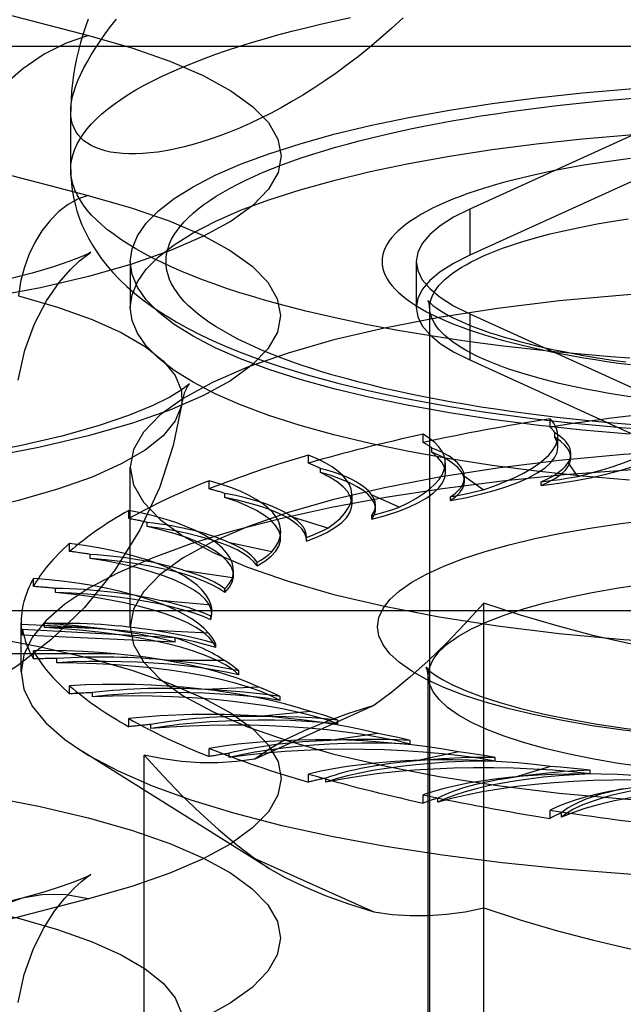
# Model space of a CAD drawing. Header units: inches. Extents: x 0 to 212, y 0 to 138.
# Tile 153 of 256: x 44.306 to 44.686, y 99.492 to 100.111. Entities that reach past the tile are written whole.
import ezdxf

# ---------------------------------------------------------------- set-up
doc = ezdxf.new("R2010")
doc.units = ezdxf.units.IN
doc.header["$LTSCALE"] = 11.6875
doc.header["$MEASUREMENT"] = 0
doc.linetypes.add('HIDDEN', pattern=[0.2, 0.1, -0.1])
doc.layers.get('0').update_dxf_attribs({"linetype": 'CONTINUOUS'})
doc.layers.add('DEFAULT_2', color=8, linetype='HIDDEN')

msp = doc.modelspace()

# ---------------------------------------------------------------- linework, layer by layer
at = {"color": 7, "linetype": 'Continuous'}
for p, q in [((44.3385, 100.01695), (44.3385, 100.05348)), ((44.376, 99.94141), (44.376, 99.93002))]:
    msp.add_line(p, q, dxfattribs=at)
for points in [[(44.54775, 100.11242), (44.54075, 100.10593), (44.53372, 100.09971), (44.52667, 100.09376), (44.51962, 100.08809), (44.51257, 100.08269), (44.50554, 100.07755), (44.49853, 100.07268), (44.49156, 100.06807), (44.48464, 100.06372), (44.47779, 100.05963), (44.471, 100.05581), (44.4643, 100.05223), (44.45769, 100.04891), (44.45118, 100.04583), (44.44477, 100.043), (44.43849, 100.04041), (44.43233, 100.03805), (44.4263, 100.03593), (44.42042, 100.03404), (44.41469, 100.03238), (44.40912, 100.03093), (44.40371, 100.02971), (44.39848, 100.0287), (44.39343, 100.0279), (44.38856, 100.02731), (44.38389, 100.02692), (44.37941, 100.02673), (44.37514, 100.02674), (44.37108, 100.02694), (44.36724, 100.02733), (44.36362, 100.02791), (44.36023, 100.02866), (44.35707, 100.0296), (44.35414, 100.0307), (44.35146, 100.03198), (44.34902, 100.03343), (44.34683, 100.03504), (44.34489, 100.03681), (44.3432, 100.03874), (44.34177, 100.04083), (44.34059, 100.04307), (44.33968, 100.04545), (44.33902, 100.04799), (44.33863, 100.05066), (44.3385, 100.05348)], [(44.34948, 100.11143), (44.34774, 100.10659), (44.34614, 100.10172), (44.34467, 100.09679), (44.34333, 100.09178), (44.34215, 100.08671), (44.34112, 100.0816), (44.34026, 100.07647), (44.33956, 100.07137), (44.33905, 100.06627), (44.3387, 100.0612), (44.33852, 100.05614), (44.3385, 100.05348)], [(44.3385, 100.01695), (44.33861, 100.01258), (44.33894, 100.00821), (44.33948, 100.00386), (44.34024, 99.99951), (44.34124, 99.99516), (44.34245, 99.99081), (44.3439, 99.98649), (44.34558, 99.98218), (44.3475, 99.9779), (44.34968, 99.97361), (44.35213, 99.96933), (44.35486, 99.96505), (44.35789, 99.96077), (44.36126, 99.95647), (44.365, 99.95213), (44.36917, 99.94776), (44.37381, 99.94332), (44.37896, 99.93884), (44.38467, 99.93431), (44.39091, 99.92981), (44.39766, 99.92536), (44.40485, 99.92103), (44.41235, 99.91688), (44.42013, 99.91291), (44.42811, 99.90915), (44.43627, 99.90558), (44.44457, 99.90219), (44.45301, 99.89897), (44.4616, 99.8959), (44.47033, 99.89297), (44.4792, 99.89018), (44.48821, 99.8875), (44.49737, 99.88494), (44.50668, 99.88249), (44.51613, 99.88013), (44.52573, 99.87788), (44.53547, 99.87572), (44.54535, 99.87365), (44.55538, 99.87168), (44.56554, 99.86979), (44.57583, 99.86799), (44.58625, 99.86627), (44.5968, 99.86464), (44.60746, 99.86309), (44.61824, 99.86163), (44.62913, 99.86025), (44.64013, 99.85896), (44.65123, 99.85775), (44.66242, 99.85662), (44.6737, 99.85557), (44.68506, 99.85461)], [(44.69056, 99.8982), (44.67859, 99.89907), (44.66672, 99.90003), (44.65494, 99.90106), (44.64328, 99.90218), (44.63173, 99.90337), (44.6203, 99.90464), (44.60901, 99.90599), (44.59785, 99.90741), (44.58685, 99.90891), (44.576, 99.91048), (44.56531, 99.91213), (44.5548, 99.91385), (44.54446, 99.91563), (44.5343, 99.91749), (44.52434, 99.91942), (44.51457, 99.92141), (44.50501, 99.92347), (44.49566, 99.92559), (44.48653, 99.92777), (44.47762, 99.93002), (44.46895, 99.93232), (44.46051, 99.93469), (44.45231, 99.93711), (44.44436, 99.93958), (44.43666, 99.94211), (44.42922, 99.94469), (44.42204, 99.94732), (44.41513, 99.94999), (44.4085, 99.95272), (44.40214, 99.95548), (44.39606, 99.95829), (44.39027, 99.96114), (44.38477, 99.96402), (44.37957, 99.96695), (44.37466, 99.9699), (44.37005, 99.97289), (44.36575, 99.97591), (44.36175, 99.97896), (44.35806, 99.98203), (44.35469, 99.98513), (44.35162, 99.98825), (44.34888, 99.99139), (44.34645, 99.99455), (44.34435, 99.99772), (44.34256, 100.0009), (44.3411, 100.0041), (44.33996, 100.0073), (44.33915, 100.01052), (44.33866, 100.01373), (44.3385, 100.01695)], [(44.69024, 99.82137), (44.66061, 99.82392), (44.63176, 99.82702), (44.60383, 99.83064), (44.57697, 99.83476), (44.55132, 99.83937), (44.527, 99.84444), (44.50414, 99.84995), (44.48286, 99.85587), (44.46327, 99.86216), (44.44545, 99.8688), (44.42952, 99.87575), (44.41554, 99.88298), (44.40359, 99.89045), (44.39372, 99.89812), (44.386, 99.90595), (44.38045, 99.9139), (44.37712, 99.92194), (44.376, 99.93002)], [(44.69024, 99.85035), (44.66061, 99.8529), (44.63176, 99.85599), (44.60383, 99.85961), (44.57697, 99.86374), (44.55132, 99.86835), (44.527, 99.87342), (44.50414, 99.87893), (44.48286, 99.88484), (44.46327, 99.89114), (44.44545, 99.89778), (44.42952, 99.90473), (44.41554, 99.91196), (44.40359, 99.91942), (44.39372, 99.92709), (44.3913, 99.92955)], [(44.68506, 99.85461), (44.69649, 99.85373), (44.708, 99.85294)]]:
    msp.add_lwpolyline(points, dxfattribs=at)
at = {"layer": 'DEFAULT_2', "color": 8, "linetype": 'HIDDEN'}
for p, q in [((44.11676, 100.16146), (44.34971, 100.10117)), ((47.376, 100.09427), (43.1975, 100.09427)), ((44.11645, 100.06093), (44.34941, 100.00064)), ((44.70487, 100.04436), (44.58968, 99.99195)), ((44.70487, 100.01538), (44.58968, 99.96297)), ((44.58968, 99.99195), (44.58968, 99.96297)), ((44.376, 99.95899), (44.376, 99.94141)), ((44.556, 99.95899), (44.556, 99.93002)), ((44.5645, 98.80954), (44.5645, 99.93002)), ((44.58968, 99.92604), (44.58968, 99.89707)), ((44.58968, 99.92604), (44.70487, 99.87363)), ((44.58968, 99.89707), (44.70487, 99.84465)), ((44.68279, 99.87516), (44.67632, 99.87623)), ((44.64037, 99.8548), (44.64037, 99.85995)), ((44.5604, 99.84515), (44.5604, 99.85029)), ((44.64333, 99.84851), (44.64333, 99.85108)), ((44.64524, 99.84216), (44.64524, 99.84932)), ((44.48812, 99.83205), (44.48812, 99.8372)), ((44.56583, 99.83905), (44.56583, 99.84162)), ((44.65335, 99.83549), (44.65335, 99.83812)), ((44.57438, 99.82577), (44.57438, 99.83225)), ((44.65776, 99.82375), (44.65176, 99.83255)), ((44.376, 99.7291), (44.376, 99.82956)), ((44.49585, 99.82625), (44.49585, 99.82882)), ((44.42573, 99.81591), (44.42573, 99.82105)), ((44.58643, 99.82311), (44.58641, 99.82375)), ((44.59822, 99.81535), (44.58641, 99.82375)), ((44.58643, 99.82078), (44.58643, 99.82311)), ((44.63457, 99.81797), (44.63457, 99.82031)), ((44.43553, 99.8105), (44.43553, 99.81307)), ((44.51559, 99.80643), (44.51559, 99.812)), ((44.54522, 99.8044), (44.52795, 99.81214)), ((44.5304, 99.80328), (44.5304, 99.80561)), ((44.57769, 99.80858), (44.57769, 99.81092)), ((44.37511, 99.7972), (44.37511, 99.80234)), ((44.52797, 99.79678), (44.52797, 99.79911)), ((44.38669, 99.79228), (44.38669, 99.79485)), ((44.50037, 99.79124), (44.47818, 99.79808)), ((44.47067, 99.78475), (44.47067, 99.78917)), ((44.33782, 99.7765), (44.33782, 99.78164)), ((44.46503, 99.77625), (44.43859, 99.782)), ((44.48694, 99.78526), (44.48695, 99.78587)), ((44.48694, 99.78292), (44.48696, 99.78586)), ((44.48694, 99.78292), (44.48695, 99.78353)), ((44.35081, 99.77213), (44.35081, 99.7747)), ((44.45582, 99.76742), (44.45582, 99.76976)), ((44.44029, 99.75991), (44.41039, 99.76438)), ((44.44097, 99.76138), (44.44097, 99.76447)), ((44.31499, 99.75444), (44.31499, 99.75958)), ((44.329, 99.75069), (44.329, 99.75326)), ((44.43557, 99.75077), (44.43557, 99.7531)), ((44.42688, 99.74271), (44.39444, 99.74576)), ((44.59861, 99.23848), (44.59861, 99.74396)), ((47.251, 99.73916), (43.1975, 99.73916)), ((44.42681, 99.73345), (44.42741, 99.73704)), ((44.42741, 99.73703), (44.42741, 99.73937)), ((44.3073, 99.70075), (44.3073, 99.73169)), ((44.32191, 99.72858), (44.32191, 99.73115)), ((44.42681, 99.73345), (44.42681, 99.73579)), ((44.3531, 99.72845), (44.30731, 99.73054)), ((44.30816, 99.72384), (44.30816, 99.72746)), ((44.40431, 99.72208), (44.30816, 99.72746)), ((44.42522, 99.72516), (44.39123, 99.72671)), ((44.40431, 99.71945), (44.30816, 99.72384)), ((44.40431, 99.71945), (44.40431, 99.72208)), ((43.1975, 99.71224), (47.251, 99.71224)), ((44.31499, 99.70894), (44.31499, 99.71408)), ((44.42979, 99.71601), (44.42979, 99.71835)), ((44.32975, 99.7065), (44.32975, 99.70907)), ((44.43536, 99.70781), (44.40084, 99.70781)), ((44.44443, 99.69896), (44.44443, 99.7013)), ((44.5635, 99.33649), (44.5635, 99.69839)), ((44.33782, 99.68688), (44.33782, 99.69202)), ((44.35229, 99.6851), (44.35229, 99.68767)), ((44.45699, 99.69117), (44.42299, 99.68962)), ((44.47029, 99.68283), (44.47029, 99.68517)), ((44.52942, 99.6795), (44.45438, 99.64586)), ((44.48945, 99.67576), (44.45701, 99.67271)), ((44.37511, 99.66618), (44.37511, 99.67132)), ((44.50658, 99.66811), (44.50658, 99.67045)), ((44.38885, 99.66504), (44.38885, 99.66761)), ((44.53176, 99.66204), (44.50186, 99.65758)), ((44.55219, 99.65524), (44.55219, 99.65758)), ((44.46348, 99.5771), (44.34583, 99.65062)), ((44.42573, 99.64748), (44.42573, 99.65262)), ((44.58263, 99.65044), (44.55618, 99.64469)), ((44.3847, 99.33437), (44.3847, 99.6484)), ((44.43831, 99.64693), (44.43831, 99.6495)), ((44.60574, 99.64462), (44.60574, 99.64696)), ((44.64051, 99.64129), (44.61832, 99.63445)), ((44.6656, 99.63657), (44.6656, 99.63891)), ((44.48812, 99.63133), (44.48812, 99.63647)), ((44.49917, 99.63132), (44.49917, 99.63389)), ((44.5604, 99.61823), (44.5604, 99.62337)), ((44.56958, 99.61868), (44.56958, 99.62125)), ((44.64037, 99.60858), (44.64037, 99.61372)), ((44.6474, 99.60939), (44.6474, 99.61196)), ((44.45438, 99.58339), (44.46351, 99.57709)), ((44.45438, 99.58339), (44.52942, 99.54975)), ((44.30787, 99.55831), (44.07492, 99.49802)), ((44.34971, 99.55795), (44.11676, 99.49766))]:
    msp.add_line(p, q, dxfattribs=at)
for points in [[(44.3385, 100.01695), (44.33866, 100.02017), (44.33915, 100.02338), (44.33996, 100.0266), (44.3411, 100.0298), (44.34256, 100.033), (44.34435, 100.03618), (44.34645, 100.03935), (44.34888, 100.04251), (44.35162, 100.04565), (44.35469, 100.04877), (44.35806, 100.05187), (44.36175, 100.05494), (44.36575, 100.05799), (44.37005, 100.06101), (44.37466, 100.064), (44.37957, 100.06695), (44.38477, 100.06988), (44.39027, 100.07276), (44.39606, 100.07561), (44.40214, 100.07842), (44.4085, 100.08119), (44.41513, 100.08391), (44.42204, 100.08658), (44.42922, 100.08921), (44.43666, 100.09179), (44.44436, 100.09432), (44.45231, 100.09679), (44.46051, 100.09921), (44.46895, 100.10158), (44.47762, 100.10388), (44.48653, 100.10613), (44.49566, 100.10831), (44.50501, 100.11043), (44.51457, 100.11249)], [(44.3385, 100.05348), (44.33863, 100.05644), (44.33902, 100.05953), (44.33968, 100.06276), (44.34059, 100.06613), (44.34177, 100.06962), (44.3432, 100.07325), (44.34489, 100.077), (44.34683, 100.08089), (44.34902, 100.0849), (44.35146, 100.08903), (44.35414, 100.09329), (44.35707, 100.09767), (44.36023, 100.10218), (44.36362, 100.10681), (44.36724, 100.11156)], [(44.34971, 100.10117), (44.33568, 100.09639), (44.32184, 100.0894), (44.30839, 100.08028), (44.29554, 100.06917), (44.28345, 100.05623), (44.2723, 100.04163), (44.26225, 100.0256), (44.25344, 100.00834), (44.24599, 99.99012), (44.24002, 99.97118), (44.2356, 99.9518)], [(44.34971, 100.10117), (44.37691, 100.09341), (44.40091, 100.08505), (44.42184, 100.07602), (44.43932, 100.0665), (44.45304, 100.0566), (44.46297, 100.04639), (44.46896, 100.03598), (44.471, 100.02546), (44.46902, 100.01495), (44.46309, 100.00453), (44.45321, 99.99432), (44.43954, 99.9844), (44.42215, 99.97489), (44.40126, 99.96586), (44.37702, 99.9574), (44.34971, 99.9496), (44.31956, 99.94253), (44.2869, 99.93626)], [(44.376, 99.95899), (44.37712, 99.96707), (44.38045, 99.97511), (44.386, 99.98306), (44.39372, 99.9909), (44.40359, 99.99857), (44.41554, 100.00603), (44.42952, 100.01326), (44.44545, 100.02021), (44.46327, 100.02685), (44.48286, 100.03315), (44.50414, 100.03906), (44.527, 100.04457), (44.55132, 100.04964), (44.57697, 100.05425), (44.60383, 100.05838), (44.63176, 100.062), (44.66061, 100.06509), (44.69024, 100.06764), (44.7205, 100.06964), (44.75124, 100.07108), (44.78221, 100.07194), (44.8135, 100.07223)], [(44.69563, 99.85601), (44.68526, 99.85684), (44.67497, 99.85775), (44.66478, 99.85872), (44.65469, 99.85976), (44.6447, 99.86087), (44.63484, 99.86205), (44.62509, 99.86329), (44.61548, 99.8646), (44.606, 99.86598), (44.59666, 99.86741), (44.58748, 99.86891), (44.57844, 99.87048), (44.56957, 99.8721), (44.56086, 99.87378), (44.55233, 99.87552), (44.54398, 99.87732), (44.53581, 99.87917), (44.52783, 99.88108), (44.52005, 99.88304), (44.51247, 99.88506), (44.5051, 99.88712), (44.49793, 99.88924), (44.49098, 99.8914), (44.48426, 99.89361), (44.47776, 99.89586), (44.47149, 99.89816), (44.46545, 99.9005), (44.45965, 99.90287), (44.4541, 99.90529), (44.44879, 99.90774), (44.44373, 99.91023), (44.43893, 99.91275), (44.43438, 99.91531), (44.43009, 99.91789), (44.42606, 99.9205), (44.4223, 99.92314), (44.41881, 99.9258), (44.41559, 99.92849), (44.41264, 99.9312), (44.40997, 99.93392), (44.40757, 99.93666), (44.40545, 99.93942), (44.40361, 99.94219), (44.40205, 99.94498), (44.40077, 99.94777), (44.39978, 99.95057), (44.39907, 99.95337), (44.39864, 99.95618), (44.3985, 99.95899), (44.39864, 99.96181), (44.39907, 99.96462), (44.39978, 99.96742), (44.40077, 99.97022), (44.40205, 99.97301), (44.40361, 99.9758), (44.40545, 99.97857), (44.40757, 99.98133), (44.40997, 99.98407), (44.41264, 99.98679), (44.41559, 99.9895), (44.41881, 99.99219), (44.4223, 99.99485), (44.42606, 99.99749), (44.43009, 100.0001), (44.43438, 100.00268), (44.43893, 100.00524), (44.44373, 100.00776), (44.44879, 100.01025), (44.4541, 100.0127), (44.45965, 100.01512), (44.46545, 100.01749), (44.47149, 100.01983), (44.47776, 100.02213), (44.48426, 100.02438), (44.49098, 100.02659), (44.49793, 100.02875), (44.5051, 100.03087), (44.51247, 100.03293), (44.52005, 100.03495), (44.52783, 100.03691), (44.53581, 100.03882), (44.54398, 100.04067), (44.55233, 100.04247), (44.56086, 100.04421), (44.56957, 100.04589), (44.57844, 100.04751), (44.58748, 100.04908), (44.59666, 100.05058), (44.606, 100.05201), (44.61548, 100.05339), (44.62509, 100.0547), (44.63484, 100.05594), (44.6447, 100.05712), (44.65469, 100.05823), (44.66478, 100.05927), (44.67497, 100.06024), (44.68526, 100.06115), (44.69563, 100.06198)], [(44.376, 99.93002), (44.37712, 99.9381), (44.38045, 99.94613), (44.386, 99.95409), (44.39372, 99.96192), (44.40359, 99.96959), (44.41554, 99.97706), (44.42952, 99.98428), (44.44545, 99.99124), (44.46327, 99.99787), (44.48286, 100.00417), (44.50414, 100.01008), (44.527, 100.01559), (44.55132, 100.02066), (44.57697, 100.02528), (44.60383, 100.0294), (44.63176, 100.03302), (44.66061, 100.03611), (44.69024, 100.03866), (44.7205, 100.04066), (44.75124, 100.0421), (44.78221, 100.04296), (44.8135, 100.04325)], [(44.69089, 100.02386), (44.6834, 100.02287), (44.67601, 100.02183), (44.66875, 100.02073), (44.66163, 100.01957), (44.65464, 100.01836), (44.6478, 100.01709), (44.6411, 100.01577), (44.63457, 100.0144), (44.62819, 100.01298), (44.62199, 100.01151), (44.61596, 100.00999), (44.61011, 100.00842), (44.60444, 100.00681), (44.59897, 100.00516), (44.59368, 100.00347), (44.5886, 100.00173), (44.58373, 99.99995), (44.57906, 99.99814), (44.57461, 99.9963), (44.57037, 99.99441), (44.56635, 99.9925), (44.56256, 99.99056), (44.559, 99.98858), (44.55567, 99.98658), (44.55257, 99.98456), (44.54971, 99.98251), (44.54709, 99.98044), (44.54471, 99.97835), (44.54258, 99.97625), (44.54069, 99.97412), (44.53905, 99.97199), (44.53767, 99.96984), (44.53653, 99.96768), (44.53564, 99.96552), (44.53501, 99.96335), (44.53463, 99.96117), (44.5345, 99.95899), (44.53463, 99.95682), (44.53501, 99.95464), (44.53564, 99.95247), (44.53653, 99.9503), (44.53767, 99.94815), (44.53906, 99.946), (44.54069, 99.94386), (44.54258, 99.94174), (44.54471, 99.93963), (44.54709, 99.93755), (44.54971, 99.93548), (44.55257, 99.93343), (44.55567, 99.9314), (44.559, 99.9294), (44.56256, 99.92743), (44.56636, 99.92549), (44.57037, 99.92357), (44.57461, 99.92169), (44.57906, 99.91985), (44.58373, 99.91803), (44.58861, 99.91626), (44.59369, 99.91452), (44.59897, 99.91283), (44.60444, 99.91118), (44.61011, 99.90957), (44.61596, 99.908), (44.62199, 99.90648), (44.6282, 99.90501), (44.63457, 99.90359), (44.64111, 99.90222), (44.6478, 99.9009), (44.65464, 99.89963), (44.66163, 99.89842), (44.66876, 99.89726), (44.67602, 99.89616), (44.6834, 99.89512), (44.69089, 99.89413)], [(44.34941, 100.00064), (44.37657, 99.99288), (44.40055, 99.98453), (44.42145, 99.97551), (44.43892, 99.966), (44.45263, 99.95611), (44.46255, 99.94591), (44.46853, 99.93551), (44.47057, 99.92501), (44.46859, 99.9145), (44.46266, 99.9041), (44.4528, 99.8939), (44.43914, 99.88399), (44.42176, 99.87448), (44.40089, 99.86546), (44.37668, 99.85702), (44.34941, 99.84922), (44.31929, 99.84216), (44.28666, 99.83589)], [(44.34941, 100.00064), (44.3431, 99.99839), (44.33693, 99.99495), (44.33101, 99.99039), (44.32546, 99.98481), (44.32041, 99.97832), (44.31595, 99.97105), (44.31217, 99.96315), (44.30916, 99.95478), (44.30696, 99.94611), (44.30564, 99.93733)], [(44.58968, 99.99195), (44.57952, 99.98682), (44.57115, 99.98152), (44.56457, 99.97604), (44.55982, 99.97043), (44.55696, 99.96473), (44.556, 99.95899)], [(44.5645, 99.93002), (44.56462, 99.93201), (44.56497, 99.93399), (44.56557, 99.93597), (44.56639, 99.93795), (44.56746, 99.93992), (44.56875, 99.94188), (44.57028, 99.94383), (44.57205, 99.94576), (44.57404, 99.94768), (44.57626, 99.94959), (44.5787, 99.95147), (44.58137, 99.95334), (44.58426, 99.95518), (44.58737, 99.957), (44.59069, 99.95879), (44.59423, 99.96055), (44.59797, 99.96229), (44.60192, 99.964), (44.60607, 99.96567), (44.61042, 99.96731), (44.61496, 99.96891), (44.61969, 99.97048), (44.62461, 99.97201), (44.6297, 99.9735), (44.63497, 99.97494), (44.64041, 99.97635), (44.64602, 99.97771), (44.65178, 99.97902), (44.6577, 99.98029), (44.66376, 99.98151), (44.66997, 99.98268), (44.67632, 99.9838), (44.68279, 99.98487), (44.68939, 99.98589)], [(44.34982, 99.96392), (44.35073, 99.96452), (44.3512, 99.96482), (44.34941, 99.9639), (44.34507, 99.96194), (44.33791, 99.95913), (44.32768, 99.95564), (44.31418, 99.95164), (44.29711, 99.94731)], [(44.30548, 99.88428), (44.30961, 99.90312), (44.31574, 99.91977), (44.32329, 99.9342), (44.33124, 99.94571), (44.3383, 99.95387), (44.34412, 99.95944), (44.34834, 99.96285), (44.34982, 99.96392)], [(44.58968, 99.96297), (44.57952, 99.95784), (44.57115, 99.95254), (44.56457, 99.94706), (44.55982, 99.94145), (44.55696, 99.93575), (44.556, 99.93002)], [(44.3913, 99.92955), (44.386, 99.93493), (44.38045, 99.94288), (44.37712, 99.95092), (44.376, 99.95899)], [(44.556, 99.95899), (44.55696, 99.95326), (44.55982, 99.94756), (44.56457, 99.94195), (44.57115, 99.93647), (44.57952, 99.93117), (44.58968, 99.92604)], [(44.8135, 99.94279), (44.77041, 99.94224), (44.72815, 99.94062), (44.6865, 99.93791), (44.64608, 99.93417), (44.60727, 99.92942), (44.57044, 99.92371), (44.53596, 99.91709), (44.50414, 99.90963), (44.47532, 99.90139), (44.44973, 99.89247), (44.42767, 99.88294), (44.4093, 99.87289), (44.39485, 99.86243), (44.38441, 99.85165), (44.37812, 99.84066), (44.376, 99.82956)], [(44.30564, 99.93733), (44.33028, 99.93024), (44.35192, 99.92253), (44.37033, 99.91428), (44.38531, 99.90557), (44.39669, 99.89651), (44.40434, 99.88719), (44.40819, 99.87771), (44.40843, 99.86952)], [(44.556, 99.93002), (44.55696, 99.92428), (44.55982, 99.91858), (44.56457, 99.91298), (44.57115, 99.90749), (44.57952, 99.90219), (44.58968, 99.89707)], [(44.56354, 99.93435), (44.56353, 99.93438), (44.56354, 99.93436), (44.56367, 99.93418), (44.56393, 99.93387), (44.56433, 99.93342), (44.5649, 99.93286), (44.56563, 99.93219), (44.56654, 99.93141), (44.56765, 99.93054), (44.56897, 99.92959), (44.57049, 99.92856), (44.57224, 99.92745), (44.57421, 99.92629), (44.57642, 99.92507), (44.57886, 99.9238), (44.58153, 99.92249), (44.58445, 99.92115), (44.5876, 99.91979), (44.591, 99.91841), (44.59462, 99.91701), (44.59849, 99.91561), (44.60258, 99.91421), (44.60689, 99.91281), (44.61143, 99.91142), (44.61618, 99.91004), (44.62115, 99.90868), (44.62632, 99.90734), (44.63169, 99.90603), (44.63725, 99.90474), (44.643, 99.90349), (44.64893, 99.90227), (44.65503, 99.90109), (44.6613, 99.89994), (44.66772, 99.89884), (44.6743, 99.89778), (44.68102, 99.89677), (44.68789, 99.8958)], [(44.56462, 99.92803), (44.56442, 99.93132), (44.56424, 99.9324), (44.56401, 99.93325), (44.56378, 99.93386), (44.56361, 99.93422), (44.56354, 99.93435)], [(44.67632, 99.87623), (44.66997, 99.87736), (44.66376, 99.87853), (44.6577, 99.87975), (44.65178, 99.88101), (44.64602, 99.88233), (44.64041, 99.88369), (44.63497, 99.88509), (44.6297, 99.88654), (44.62461, 99.88803), (44.61969, 99.88956), (44.61496, 99.89112), (44.61042, 99.89273), (44.60607, 99.89436), (44.60192, 99.89604), (44.59797, 99.89774), (44.59423, 99.89948), (44.59069, 99.90124), (44.58737, 99.90304), (44.58426, 99.90486), (44.58137, 99.9067), (44.5787, 99.90856), (44.57626, 99.91045), (44.57404, 99.91235), (44.57205, 99.91427), (44.57028, 99.91621), (44.56875, 99.91815), (44.56746, 99.92011), (44.56639, 99.92208), (44.56557, 99.92406), (44.56497, 99.92604), (44.56462, 99.92803)], [(44.41224, 99.88055), (44.41249, 99.88095), (44.41334, 99.88209), (44.41208, 99.88093), (44.40809, 99.87797), (44.40083, 99.8736), (44.38979, 99.86815), (44.3748, 99.86204), (44.35578, 99.85559), (44.33289, 99.84914), (44.30649, 99.84296), (44.27685, 99.83726)], [(44.40843, 99.86952), (44.41037, 99.87681), (44.41224, 99.88055)], [(44.70294, 99.87227), (44.69611, 99.87318), (44.68939, 99.87415), (44.68279, 99.87516)], [(44.40843, 99.86952), (44.40819, 99.86818), (44.40434, 99.8587), (44.39669, 99.84938), (44.38531, 99.84032), (44.37033, 99.83161), (44.35192, 99.82336), (44.33028, 99.81565), (44.30564, 99.80857), (44.27828, 99.80219), (44.24849, 99.79659), (44.2166, 99.79182), (44.18296, 99.78795), (44.14794, 99.785), (44.11193, 99.78302), (44.07531, 99.78202), (44.03849, 99.78202), (44.00187, 99.78302), (43.96585, 99.785), (43.93083, 99.78795), (43.89719, 99.79182), (43.8653, 99.79659), (43.83551, 99.80219), (43.80815, 99.80857)], [(44.40843, 99.86952), (44.40306, 99.84317), (44.39437, 99.81661), (44.38204, 99.79012), (44.36625, 99.76482), (44.34711, 99.74123), (44.32603, 99.72083), (44.30509, 99.70459), (44.28427, 99.69144), (44.26404, 99.68094), (44.24358, 99.67218), (44.22181, 99.66457), (44.19843, 99.65803), (44.17222, 99.65236), (44.14398, 99.64787), (44.11403, 99.64466), (44.08344, 99.64282), (44.05423, 99.64233), (44.02505, 99.64304), (43.99449, 99.64512), (43.96469, 99.64857), (43.93718, 99.6532), (43.91113, 99.65911)], [(44.63457, 99.81797), (44.64582, 99.81948), (44.65652, 99.8212), (44.66667, 99.82313), (44.6762, 99.82528), (44.68504, 99.82761), (44.69313, 99.83012), (44.70043, 99.83278), (44.70688, 99.83559), (44.71245, 99.83852), (44.7171, 99.84155), (44.7208, 99.84468), (44.72353, 99.84787), (44.72526, 99.85108), (44.72601, 99.85435)], [(44.65335, 99.83549), (44.65291, 99.83827), (44.65168, 99.8409), (44.64966, 99.84349), (44.64688, 99.84603), (44.64333, 99.84851)], [(44.64524, 99.84216), (44.64479, 99.84527), (44.64333, 99.84851)], [(44.8135, 99.84234), (44.77041, 99.84178), (44.72815, 99.84016), (44.6865, 99.83746), (44.64608, 99.83372), (44.60727, 99.82896), (44.57044, 99.82325), (44.53596, 99.81663), (44.50414, 99.80917), (44.47532, 99.80094), (44.44973, 99.79201), (44.42767, 99.78248), (44.4093, 99.77244), (44.39485, 99.76197), (44.38441, 99.7512), (44.37812, 99.7402), (44.376, 99.7291)], [(44.57438, 99.82577), (44.57437, 99.82624), (44.57372, 99.8295), (44.57207, 99.83274), (44.56944, 99.83592), (44.56583, 99.83905)], [(44.58643, 99.82077), (44.5864, 99.82155), (44.58577, 99.82419), (44.58434, 99.82681), (44.58214, 99.82939), (44.57916, 99.83193), (44.57543, 99.83439), (44.57099, 99.83676), (44.56583, 99.83905)], [(44.57769, 99.80858), (44.58777, 99.81057), (44.59714, 99.81274), (44.60584, 99.81511), (44.61379, 99.81765), (44.62093, 99.82034), (44.62722, 99.82317), (44.63261, 99.82612), (44.63709, 99.82918), (44.6406, 99.83232), (44.64315, 99.83551), (44.64469, 99.83876), (44.64524, 99.84216)], [(44.8135, 99.83177), (44.7717, 99.83132), (44.73018, 99.82998), (44.68923, 99.82776), (44.64914, 99.82467), (44.61016, 99.82074), (44.57257, 99.81598), (44.53663, 99.81044), (44.50258, 99.80414), (44.47066, 99.79715), (44.44107, 99.78949), (44.41403, 99.78123), (44.38972, 99.77241), (44.36831, 99.76311), (44.34993, 99.75338), (44.33472, 99.7433), (44.32279, 99.73292), (44.3142, 99.72232), (44.30903, 99.71157), (44.3073, 99.70075)], [(44.63457, 99.81797), (44.63951, 99.8203), (44.64371, 99.82271), (44.64719, 99.8252), (44.6499, 99.82775), (44.65184, 99.83035), (44.65299, 99.83298), (44.65335, 99.83549)], [(44.63458, 99.82031), (44.6387, 99.82223), (44.64233, 99.8242), (44.64546, 99.82622), (44.64808, 99.82829), (44.65018, 99.8304), (44.65176, 99.83255)], [(44.376, 99.82956), (44.37812, 99.81846), (44.38441, 99.80747), (44.39485, 99.79669), (44.4093, 99.78623), (44.42767, 99.77618), (44.44973, 99.76665), (44.47532, 99.75773), (44.50414, 99.74949), (44.53596, 99.74203), (44.57044, 99.73541), (44.60727, 99.7297), (44.64608, 99.72495), (44.6865, 99.72121), (44.72815, 99.7185), (44.77041, 99.71688), (44.8135, 99.71633)], [(44.5304, 99.80327), (44.53028, 99.80468), (44.52946, 99.80732), (44.52785, 99.80994), (44.52546, 99.81251), (44.5223, 99.81503), (44.51839, 99.81747), (44.51376, 99.81983), (44.50844, 99.82209), (44.50247, 99.82423), (44.49585, 99.82625)], [(44.51559, 99.80644), (44.51553, 99.80753), (44.51469, 99.81079), (44.51286, 99.81402), (44.51002, 99.8172), (44.50623, 99.82032), (44.50151, 99.82333), (44.49585, 99.82625)], [(44.52797, 99.79678), (44.53657, 99.79919), (44.54434, 99.80175), (44.55132, 99.80447), (44.55745, 99.80733), (44.56267, 99.8103), (44.56696, 99.81337), (44.57029, 99.81652), (44.57265, 99.81973), (44.57401, 99.82298), (44.57438, 99.82577)], [(44.57769, 99.81092), (44.58047, 99.81299), (44.58272, 99.81509), (44.58445, 99.81723), (44.58564, 99.81939), (44.58629, 99.82156), (44.58643, 99.82311)], [(44.57769, 99.80858), (44.58099, 99.8111), (44.58352, 99.81366), (44.58527, 99.81627), (44.58623, 99.8189), (44.58643, 99.82077)], [(44.63458, 99.82031), (44.64059, 99.82108), (44.64646, 99.82191), (44.65218, 99.8228), (44.65776, 99.82375)], [(44.5304, 99.80561), (44.53012, 99.80781), (44.52931, 99.80998), (44.52795, 99.81214)], [(44.57769, 99.81092), (44.5831, 99.81195), (44.58833, 99.81303), (44.59337, 99.81416), (44.59822, 99.81535)], [(44.47067, 99.78475), (44.47053, 99.78647), (44.4695, 99.78972), (44.46747, 99.79295), (44.46445, 99.79612), (44.46048, 99.79922), (44.45555, 99.80223), (44.44973, 99.80512), (44.44306, 99.80788), (44.43553, 99.8105)], [(44.48695, 99.78353), (44.48672, 99.78557), (44.48571, 99.7882), (44.4839, 99.79081), (44.48133, 99.79337), (44.47798, 99.79587), (44.4739, 99.7983), (44.4691, 99.80064), (44.46361, 99.80287), (44.45747, 99.80498), (44.45071, 99.80697), (44.4434, 99.80881), (44.43553, 99.8105)], [(44.48694, 99.78292), (44.49378, 99.78568), (44.49972, 99.78855), (44.50477, 99.79154), (44.50888, 99.79463), (44.51203, 99.79779), (44.5142, 99.80101), (44.51537, 99.80426), (44.51559, 99.80644)], [(44.52798, 99.79912), (44.52932, 99.80128), (44.53013, 99.80345), (44.5304, 99.80561)], [(44.52797, 99.79678), (44.52954, 99.7994), (44.53031, 99.80204), (44.5304, 99.80327)], [(44.52798, 99.79912), (44.53262, 99.80037), (44.53704, 99.80167), (44.54124, 99.80301), (44.54522, 99.8044)], [(44.48695, 99.78587), (44.48681, 99.78745), (44.48615, 99.78962), (44.48495, 99.79178), (44.48322, 99.79392), (44.48096, 99.79601), (44.47818, 99.79808)], [(44.70647, 99.66167), (44.68619, 99.66407), (44.66671, 99.66688), (44.64817, 99.67007), (44.63073, 99.67362), (44.61445, 99.6775), (44.59942, 99.6817), (44.5857, 99.68619), (44.57337, 99.69096), (44.56251, 99.69596), (44.5532, 99.70118), (44.5455, 99.70657), (44.53948, 99.71209), (44.53514, 99.71772), (44.53254, 99.72342), (44.53166, 99.72915), (44.53254, 99.73488), (44.53515, 99.74058), (44.53949, 99.74621), (44.54552, 99.75173), (44.55322, 99.75712), (44.56253, 99.76234), (44.57339, 99.76734), (44.58573, 99.7721), (44.59945, 99.7766), (44.61449, 99.7808), (44.63077, 99.78468), (44.64822, 99.78823), (44.66676, 99.79142), (44.68624, 99.79423), (44.70652, 99.79663)], [(44.44097, 99.76138), (44.44072, 99.76372), (44.43949, 99.76697), (44.43728, 99.77018), (44.43408, 99.77334), (44.42992, 99.77643), (44.42482, 99.77941), (44.41883, 99.78229), (44.41196, 99.78503), (44.40428, 99.78762), (44.39586, 99.79003), (44.38669, 99.79228)], [(44.45582, 99.76742), (44.45382, 99.77003), (44.45106, 99.77257), (44.44754, 99.77506), (44.44328, 99.77746), (44.43831, 99.77978), (44.43266, 99.78198), (44.42637, 99.78407), (44.41947, 99.78602), (44.41199, 99.78783), (44.40401, 99.78948), (44.39558, 99.79096), (44.38669, 99.79228)], [(44.48694, 99.78526), (44.49067, 99.7867), (44.49415, 99.78818), (44.49738, 99.78969), (44.50037, 99.79124)], [(44.45582, 99.76976), (44.45422, 99.77192), (44.45211, 99.77403), (44.44948, 99.7761), (44.44635, 99.77812), (44.44272, 99.78009), (44.43859, 99.782)], [(44.45582, 99.76742), (44.46071, 99.77045), (44.46463, 99.77354), (44.46759, 99.77672), (44.46957, 99.77994), (44.47055, 99.7832), (44.47067, 99.78475)], [(44.45582, 99.76976), (44.45852, 99.77135), (44.46096, 99.77296), (44.46313, 99.7746), (44.46503, 99.77625)], [(44.42741, 99.73704), (44.427, 99.73998), (44.42559, 99.74323), (44.42318, 99.74644), (44.4198, 99.74958), (44.41546, 99.75265), (44.41019, 99.75562), (44.40403, 99.75847), (44.397, 99.76118), (44.38917, 99.76374), (44.38057, 99.76613), (44.37127, 99.76834), (44.36136, 99.77034), (44.35081, 99.77213)], [(44.43557, 99.75077), (44.43185, 99.75324), (44.42743, 99.75562), (44.4223, 99.75791), (44.41649, 99.76009), (44.41004, 99.76215), (44.403, 99.76407), (44.3954, 99.76584), (44.38729, 99.76745), (44.37872, 99.76889), (44.36974, 99.77016), (44.36045, 99.77124), (44.35081, 99.77213)], [(44.43556, 99.75311), (44.43255, 99.75516), (44.42906, 99.75714), (44.42508, 99.75906), (44.42063, 99.76091), (44.41574, 99.76269), (44.41039, 99.76438)], [(44.5635, 99.69839), (44.56428, 99.70348), (44.56659, 99.70854), (44.57044, 99.71353), (44.57579, 99.71843), (44.58262, 99.72321), (44.59088, 99.72783), (44.60051, 99.73227), (44.61145, 99.7365), (44.62362, 99.74048), (44.63696, 99.74421), (44.65141, 99.74765), (44.66688, 99.7508), (44.68333, 99.75363), (44.70061, 99.75612), (44.7186, 99.75825), (44.73713, 99.76), (44.75605, 99.76137), (44.7752, 99.76233), (44.79438, 99.76291), (44.8135, 99.7631)], [(44.43556, 99.75311), (44.43717, 99.75479), (44.43849, 99.75649), (44.43953, 99.75819), (44.44029, 99.75991)], [(44.43557, 99.75077), (44.43836, 99.75396), (44.44014, 99.75719), (44.44093, 99.76045), (44.44097, 99.76138)], [(44.42979, 99.71601), (44.42818, 99.71926), (44.4256, 99.72245), (44.42203, 99.72558), (44.41751, 99.72863), (44.41207, 99.73158), (44.40574, 99.7344), (44.39855, 99.73709), (44.39057, 99.73962), (44.38183, 99.74198), (44.3724, 99.74415), (44.36233, 99.74611), (44.35169, 99.74787), (44.34059, 99.74939), (44.329, 99.75069)], [(44.42681, 99.73345), (44.42148, 99.73572), (44.41553, 99.73787), (44.40894, 99.73989), (44.40176, 99.74178), (44.39403, 99.74351), (44.3858, 99.74509), (44.37713, 99.74649), (44.36806, 99.74771), (44.35865, 99.74875), (44.34897, 99.7496), (44.33909, 99.75024), (44.329, 99.75069)], [(44.4268, 99.73579), (44.42246, 99.73768), (44.41768, 99.73947), (44.41247, 99.74119), (44.40685, 99.74281), (44.40084, 99.74433), (44.39444, 99.74576)], [(44.59861, 99.74396), (44.5867, 99.73094), (44.57498, 99.71884), (44.56346, 99.70768), (44.55207, 99.69743), (44.54071, 99.68803), (44.52942, 99.6795)], [(44.73436, 99.71052), (44.71203, 99.71411), (44.68963, 99.7185), (44.66722, 99.72369), (44.64464, 99.72966), (44.62176, 99.73642), (44.59861, 99.74396)], [(44.4268, 99.73579), (44.42725, 99.73752), (44.42741, 99.73937)], [(44.42741, 99.73937), (44.42729, 99.74098), (44.42688, 99.74271)], [(44.30731, 99.73054), (44.3074, 99.72887), (44.30757, 99.72719), (44.30782, 99.72552), (44.30816, 99.72384)], [(44.42979, 99.71601), (44.42302, 99.71801), (44.41572, 99.71985), (44.40787, 99.72155), (44.39954, 99.72308), (44.39076, 99.72444), (44.38161, 99.72562), (44.37212, 99.72661), (44.36237, 99.72741), (44.35241, 99.72801), (44.3423, 99.72841), (44.33214, 99.7286), (44.32191, 99.72858)], [(44.44443, 99.69896), (44.44067, 99.70209), (44.43598, 99.70512), (44.43037, 99.70804), (44.42387, 99.71084), (44.41653, 99.7135), (44.4084, 99.716), (44.39953, 99.71832), (44.38997, 99.72045), (44.37978, 99.72238), (44.36904, 99.72409), (44.3578, 99.72558), (44.34614, 99.72683), (44.33419, 99.72783), (44.32191, 99.72858)], [(44.40431, 99.71945), (44.39678, 99.72131), (44.38883, 99.72302), (44.38044, 99.7246), (44.37166, 99.72604), (44.36256, 99.72732), (44.3531, 99.72845)], [(44.376, 99.7291), (44.37812, 99.71801), (44.38441, 99.70701), (44.39485, 99.69624), (44.4093, 99.68577), (44.42767, 99.67573), (44.44973, 99.6662), (44.47532, 99.65727), (44.50414, 99.64904), (44.53596, 99.64158), (44.57044, 99.63495), (44.60727, 99.62925), (44.64608, 99.62449), (44.6865, 99.62075), (44.72815, 99.61805), (44.77041, 99.61643), (44.8135, 99.61587)], [(44.42978, 99.71835), (44.42423, 99.72001), (44.41833, 99.72156), (44.41206, 99.72302), (44.40544, 99.72436), (44.3985, 99.72559), (44.39123, 99.72671)], [(44.42978, 99.71835), (44.42906, 99.72007), (44.42806, 99.72178), (44.42678, 99.72348), (44.42522, 99.72516)], [(44.2869, 99.72286), (44.31956, 99.71659), (44.34971, 99.70952), (44.37702, 99.70172), (44.40126, 99.69327), (44.42215, 99.68423), (44.43954, 99.67472), (44.45321, 99.6648), (44.46309, 99.65459), (44.46902, 99.64417), (44.471, 99.63366), (44.46896, 99.62314), (44.46297, 99.61273), (44.45304, 99.60253), (44.43932, 99.59262), (44.42183, 99.5831), (44.40091, 99.57407), (44.37691, 99.56571), (44.34971, 99.55795)], [(44.44443, 99.69896), (44.43643, 99.70063), (44.428, 99.70211), (44.41913, 99.70343), (44.40989, 99.70457), (44.40034, 99.70551), (44.39053, 99.70626), (44.38053, 99.70681), (44.37039, 99.70716), (44.36018, 99.7073), (44.34996, 99.70724), (44.33982, 99.70697), (44.32975, 99.7065)], [(44.47029, 99.68283), (44.46448, 99.68575), (44.45784, 99.68851), (44.45035, 99.69114), (44.44207, 99.69361), (44.43306, 99.6959), (44.42338, 99.69799), (44.41308, 99.69988), (44.40224, 99.70155), (44.39091, 99.70299), (44.37918, 99.70419), (44.36711, 99.70515), (44.3548, 99.70586), (44.34236, 99.70631), (44.32975, 99.7065)], [(44.44442, 99.7013), (44.43785, 99.70269), (44.431, 99.70395), (44.42383, 99.7051), (44.41641, 99.70613), (44.40875, 99.70703), (44.40084, 99.70781)], [(44.44442, 99.7013), (44.44255, 99.70297), (44.44042, 99.70461), (44.43803, 99.70622), (44.43536, 99.70781)], [(44.3073, 99.70075), (44.30903, 99.68994), (44.3142, 99.67919), (44.32279, 99.66859), (44.33472, 99.65821), (44.34583, 99.65062)], [(44.56258, 99.70303), (44.56249, 99.70323), (44.56228, 99.70362), (44.5629, 99.70289), (44.56468, 99.70126), (44.56781, 99.6989), (44.57252, 99.69596), (44.57892, 99.69261), (44.58706, 99.68899), (44.59696, 99.68523), (44.60856, 99.68145), (44.62177, 99.67774), (44.63648, 99.6742), (44.65257, 99.67088), (44.6699, 99.66785), (44.68834, 99.66514), (44.70772, 99.6628), (44.72791, 99.66084), (44.74874, 99.6593), (44.77006, 99.65818), (44.79169, 99.65751), (44.8135, 99.65728)], [(44.5635, 99.69839), (44.56312, 99.70147), (44.56258, 99.70303)], [(44.8135, 99.63369), (44.79436, 99.63388), (44.77517, 99.63445), (44.75601, 99.63542), (44.73708, 99.63678), (44.71854, 99.63854), (44.70056, 99.64067), (44.68328, 99.64316), (44.66684, 99.64599), (44.65137, 99.64914), (44.63693, 99.65259), (44.62359, 99.65631), (44.61143, 99.6603), (44.60049, 99.66452), (44.59086, 99.66896), (44.5826, 99.67359), (44.57577, 99.67837), (44.57043, 99.68327), (44.56658, 99.68826), (44.56427, 99.69331), (44.5635, 99.69839)], [(44.47029, 99.68283), (44.46129, 99.68411), (44.45199, 99.6852), (44.44237, 99.6861), (44.43251, 99.6868), (44.42247, 99.6873), (44.41231, 99.6876), (44.40209, 99.68769), (44.39187, 99.68758), (44.38172, 99.68726), (44.37169, 99.68674), (44.3619, 99.68602), (44.35229, 99.6851)], [(44.47028, 99.68517), (44.46288, 99.68624), (44.45528, 99.68718), (44.44745, 99.68799), (44.43945, 99.68867), (44.4313, 99.68921), (44.42299, 99.68962)], [(44.47028, 99.68517), (44.46732, 99.68673), (44.46412, 99.68825), (44.46068, 99.68973), (44.45699, 99.69117)], [(44.50658, 99.66811), (44.4989, 99.67072), (44.4905, 99.67315), (44.48136, 99.6754), (44.47156, 99.67746), (44.46115, 99.6793), (44.45021, 99.68093), (44.4388, 99.68233), (44.427, 99.68348), (44.41488, 99.68439), (44.40252, 99.68505), (44.38999, 99.68545), (44.37739, 99.6856), (44.36484, 99.68548), (44.35229, 99.6851)], [(44.52942, 99.6795), (44.51337, 99.67446), (44.4987, 99.66918), (44.4854, 99.66365), (44.47355, 99.65791), (44.46321, 99.65198), (44.45438, 99.64586)], [(44.50656, 99.67045), (44.50261, 99.67185), (44.49844, 99.6732), (44.49405, 99.67451), (44.48945, 99.67576)], [(44.50658, 99.66811), (44.49685, 99.66897), (44.48697, 99.66962), (44.47689, 99.67007), (44.46671, 99.67032), (44.45648, 99.67036), (44.44627, 99.6702), (44.43615, 99.66983), (44.42616, 99.66926), (44.41638, 99.66849), (44.40686, 99.66753), (44.39769, 99.66638), (44.38885, 99.66504)], [(44.50656, 99.67045), (44.49856, 99.67117), (44.49044, 99.67175), (44.4822, 99.6722), (44.47386, 99.67251), (44.46547, 99.67268), (44.45701, 99.67271)], [(44.55219, 99.65524), (44.54288, 99.65747), (44.53298, 99.65948), (44.52247, 99.66129), (44.51143, 99.66287), (44.49994, 99.66422), (44.48807, 99.66534), (44.4759, 99.6662), (44.4635, 99.66681), (44.45096, 99.66716), (44.43834, 99.66725), (44.42574, 99.66708), (44.41323, 99.66666), (44.40095, 99.66598), (44.38885, 99.66504)], [(44.55217, 99.65758), (44.54381, 99.65793), (44.53543, 99.65814), (44.527, 99.65821), (44.51858, 99.65814), (44.51021, 99.65793), (44.50186, 99.65758)], [(44.55217, 99.65758), (44.54734, 99.65878), (44.54232, 99.65993), (44.53713, 99.66102), (44.53176, 99.66204)], [(44.34583, 99.65062), (44.34993, 99.64813), (44.36831, 99.6384), (44.38972, 99.6291), (44.41403, 99.62028), (44.44107, 99.61202), (44.47066, 99.60436), (44.50258, 99.59737), (44.53663, 99.59107), (44.57257, 99.58553), (44.61016, 99.58077), (44.64914, 99.57684), (44.68923, 99.57375), (44.73018, 99.57153), (44.7717, 99.57019), (44.8135, 99.56974)], [(44.55219, 99.65524), (44.54204, 99.65565), (44.53187, 99.65585), (44.52164, 99.65584), (44.51144, 99.65563), (44.50134, 99.65521), (44.4914, 99.65459), (44.48167, 99.65378), (44.47222, 99.65276), (44.4631, 99.65157), (44.45437, 99.65019), (44.44612, 99.64864), (44.43831, 99.64693)], [(44.60574, 99.64462), (44.59508, 99.64639), (44.58398, 99.64793), (44.57241, 99.64924), (44.56048, 99.6503), (44.54826, 99.65112), (44.53583, 99.65168), (44.52326, 99.65198), (44.51064, 99.65202), (44.49805, 99.65181), (44.48557, 99.65133), (44.47327, 99.6506), (44.46124, 99.64962), (44.4496, 99.6484), (44.43831, 99.64693)], [(44.60572, 99.64696), (44.60015, 99.64793), (44.59445, 99.64883), (44.58861, 99.64966), (44.58263, 99.65044)], [(44.3847, 99.6484), (44.3967, 99.63525), (44.40851, 99.62304), (44.42011, 99.61179), (44.43158, 99.60145), (44.44302, 99.59198), (44.45438, 99.58339)], [(44.45438, 99.64586), (44.44291, 99.64426), (44.43141, 99.64348), (44.41991, 99.64354), (44.40833, 99.64441), (44.39658, 99.64602), (44.3847, 99.6484)], [(44.60574, 99.64462), (44.59547, 99.64457), (44.58532, 99.64431), (44.57525, 99.64384), (44.56535, 99.64317), (44.55569, 99.64231), (44.54631, 99.64125), (44.53728, 99.64001), (44.52865, 99.63859), (44.52048, 99.637), (44.5128, 99.63525), (44.50571, 99.63336), (44.49917, 99.63132)], [(44.60572, 99.64696), (44.59725, 99.64693), (44.58886, 99.64676), (44.58052, 99.64645), (44.57227, 99.646), (44.56416, 99.64541), (44.55618, 99.64469)], [(44.6656, 99.63657), (44.65392, 99.63783), (44.64196, 99.63885), (44.62969, 99.63962), (44.61722, 99.64013), (44.60464, 99.64038), (44.59202, 99.64038), (44.57944, 99.64011), (44.56699, 99.63958), (44.55473, 99.6388), (44.54276, 99.63778), (44.53114, 99.6365), (44.51995, 99.63499), (44.5093, 99.63327), (44.49917, 99.63132)], [(44.66559, 99.63891), (44.65727, 99.63849), (44.64911, 99.63795), (44.64111, 99.63727), (44.63329, 99.63645), (44.6257, 99.63552), (44.61832, 99.63445)], [(44.66559, 99.63891), (44.65946, 99.63961), (44.65323, 99.64024), (44.64692, 99.6408), (44.64051, 99.64129)], [(44.6656, 99.63657), (44.65553, 99.63605), (44.64571, 99.63534), (44.6361, 99.63443), (44.6268, 99.63332), (44.61787, 99.63204), (44.60934, 99.63058), (44.60128, 99.62895), (44.59374, 99.62716), (44.58675, 99.62523), (44.58037, 99.62316), (44.57465, 99.62098), (44.56958, 99.61868)], [(44.72996, 99.63133), (44.7176, 99.63205), (44.70514, 99.63251), (44.69255, 99.63272), (44.67993, 99.63266), (44.66737, 99.63234), (44.65494, 99.63177), (44.64273, 99.63094), (44.63082, 99.62987), (44.61927, 99.62855), (44.60817, 99.627), (44.59758, 99.62522), (44.58757, 99.62323), (44.57825, 99.62105), (44.56958, 99.61868)], [(44.72996, 99.63133), (44.72039, 99.63037), (44.71119, 99.62922), (44.70235, 99.62789), (44.69393, 99.62639), (44.68599, 99.62472), (44.67857, 99.6229), (44.67173, 99.62093), (44.6655, 99.61883), (44.65992, 99.61661), (44.65502, 99.61429), (44.65085, 99.61189), (44.6474, 99.60939)], [(44.79685, 99.62906), (44.7842, 99.62921), (44.77162, 99.62911), (44.75908, 99.62874), (44.74669, 99.62812), (44.73453, 99.62725), (44.72268, 99.62612), (44.71121, 99.62476), (44.7002, 99.62316), (44.68972, 99.62135), (44.67983, 99.61932), (44.67059, 99.61709), (44.66207, 99.61469), (44.65434, 99.61212), (44.6474, 99.60939)], [(44.28666, 99.62231), (44.31929, 99.61605), (44.34941, 99.60899), (44.37668, 99.60119), (44.40089, 99.59275), (44.42176, 99.58372), (44.43914, 99.57422), (44.4528, 99.56431), (44.46266, 99.55411), (44.46859, 99.54371), (44.47057, 99.5332), (44.46853, 99.5227), (44.46255, 99.5123), (44.45263, 99.5021), (44.43892, 99.49221), (44.42145, 99.4827), (44.40055, 99.47368), (44.37657, 99.46532), (44.34941, 99.45757)], [(44.46351, 99.57709), (44.47355, 99.57134), (44.4854, 99.5656), (44.4987, 99.56007), (44.51337, 99.55479), (44.52942, 99.54975)], [(43.80815, 99.54568), (43.83551, 99.55206), (43.8653, 99.55766), (43.89719, 99.56242), (43.93083, 99.5663), (43.96585, 99.56924), (44.00187, 99.57122), (44.03849, 99.57222), (44.07531, 99.57222), (44.11193, 99.57122), (44.14794, 99.56924), (44.18296, 99.5663), (44.2166, 99.56242), (44.24849, 99.55766), (44.27828, 99.55206), (44.30564, 99.54568), (44.33028, 99.5386), (44.35192, 99.53089), (44.37033, 99.52263), (44.38531, 99.51393), (44.39669, 99.50486), (44.40434, 99.49554), (44.40819, 99.48606), (44.40843, 99.47788)], [(44.30548, 99.49263), (44.30929, 99.51037), (44.31478, 99.52593), (44.32135, 99.53924), (44.32827, 99.5501), (44.33481, 99.5584), (44.3406, 99.56454), (44.34528, 99.56878), (44.3487, 99.57147), (44.35061, 99.5728)], [(44.35061, 99.5728), (44.35076, 99.5729), (44.35123, 99.57319), (44.3499, 99.57249), (44.3465, 99.57091), (44.34078, 99.56856), (44.33255, 99.56559), (44.32165, 99.56213), (44.30787, 99.55831)], [(44.30787, 99.55831), (44.29554, 99.55399), (44.28345, 99.54731), (44.2723, 99.53849), (44.26225, 99.52765), (44.25344, 99.51496), (44.24599, 99.50059), (44.24002, 99.48475), (44.2356, 99.46765)], [(44.34971, 99.55795), (44.33568, 99.56044), (44.32184, 99.56061), (44.30787, 99.55831)], [(44.52942, 99.54975), (44.54081, 99.54815), (44.55223, 99.54737), (44.56366, 99.54742), (44.57516, 99.54826), (44.58682, 99.54984), (44.59861, 99.55218)], [(44.59861, 99.55218), (44.62198, 99.54457), (44.645, 99.53778), (44.6676, 99.5318), (44.68996, 99.52664), (44.71223, 99.52228), (44.73436, 99.51873)]]:
    msp.add_lwpolyline(points, dxfattribs=at)
for centre, major_axis, ratio, start_param, end_param in [((44.8135, 99.73683), (0.50613, 0.03142), 0.268018, 1.728692, 1.903225), ((44.56765, 99.8536), (0.15837, 0.00983), 0.268018, -0.982248, -0.016858), ((44.8135, 99.73683), (0.50613, 0.03016), 0.277915, 1.903305, 2.077838), ((44.48686, 99.84063), (0.15837, 0.00944), 0.277915, -0.807635, 0.232216), ((44.48686, 99.83547), (0.15837, 0.00983), 0.268018, 0.138857, 0.232136), ((44.8135, 99.73683), (0.50614, 0.02795), 0.287262, 2.078532, 2.253065), ((44.41599, 99.82424), (0.15837, 0.00875), 0.287262, -0.632408, 0.407443), ((44.52203, 99.83056), (0.13131, 0.00815), 0.268018, 6.110676, 6.659723), ((44.41599, 99.81907), (0.15837, 0.00944), 0.277915, 0.31347, 0.406748), ((44.8135, 99.73683), (0.50615, 0.02486), 0.295767, 2.254403, 2.428936), ((44.3572, 99.8049), (0.15837, 0.00778), 0.295767, -0.456538, 0.583313), ((44.4551, 99.81585), (0.13131, 0.00782), 0.277915, 0.002103, 0.55115), ((44.3572, 99.79974), (0.15837, 0.00875), 0.287262, 0.488697, 0.581976), ((44.39907, 99.79835), (0.13131, 0.00725), 0.287262, 0.17733, 0.726377), ((44.8135, 99.73683), (0.50616, 0.02096), 0.303155, 2.430908, 2.605441), ((44.31228, 99.78322), (0.15838, 0.00656), 0.303155, -0.280032, 0.759819), ((44.31228, 99.77806), (0.15837, 0.00778), 0.295767, 0.664568, 0.757846), ((44.35563, 99.7786), (0.13131, 0.00645), 0.295767, 0.353201, 0.902248), ((44.8135, 99.73683), (0.50618, 0.01637), 0.309183, 2.607995, 2.782528), ((44.28258, 99.75985), (0.15838, 0.00512), 0.309183, -0.102945, 0.936906), ((44.28258, 99.75469), (0.15838, 0.00656), 0.303155, 0.841073, 0.934352), ((44.3261, 99.75719), (0.13132, 0.00544), 0.303155, 0.529706, 1.078753), ((44.8135, 99.73683), (0.50619, 0.01123), 0.313645, 2.785567, 2.9601), ((44.26902, 99.7355), (0.15838, 0.00351), 0.313645, 0.074627, 1.114478), ((44.26902, 99.73034), (0.15838, 0.00512), 0.309183, 1.01816, 1.111439), ((44.31138, 99.73478), (0.13132, 0.00425), 0.309183, 0.706793, 1.25584), ((44.8135, 99.73683), (0.5062, 0.00571), 0.316387, 9.246674, 9.428371), ((44.272, 99.71091), (0.15839, 0.00179), 0.316387, 0.252548, 1.292399), ((44.272, 99.70575), (0.15838, 0.00351), 0.313645, 1.195732, 1.289011), ((44.31192, 99.71206), (0.13132, 0.00291), 0.313645, 0.884365, 1.433412), ((44.3277, 99.6897), (0.13133, 0.00148), 0.316387, 1.062287, 1.611334), ((44.29144, 99.68166), (0.15839, 0.00179), 0.316387, 1.167318, 1.373654), ((44.8135, 99.73683), (0.5062, 0), 0.317312, -3.083241, -2.96706), ((44.29144, 99.68683), (0.15839, 0), 0.317312, 0.430652, 0.777569), ((44.32673, 99.66398), (0.15839, -0.00179), 0.316387, 0.608756, 1.648607), ((44.8135, 99.73683), (0.5062, -0.00571), 0.316387, -2.963489, -2.788956), ((44.32673, 99.65882), (0.15839, 0), 0.317312, 1.551758, 1.645036), ((44.35823, 99.66839), (0.13133, 0), 0.317312, 1.240391, 1.789438), ((44.37682, 99.64307), (0.15838, -0.00351), 0.313645, 0.786678, 1.826529), ((44.8135, 99.73683), (0.50619, -0.01123), 0.313645, -2.785567, -2.611034), ((44.37682, 99.63791), (0.15839, -0.00179), 0.316387, 1.729862, 1.82314), ((44.40261, 99.64878), (0.13133, -0.00148), 0.316387, 1.418495, 1.967542), ((44.44018, 99.62473), (0.15838, -0.00512), 0.309183, 0.96425, 2.004101), ((44.8135, 99.73683), (0.50618, -0.01637), 0.309183, -2.607995, -2.433462), ((44.45946, 99.63146), (0.13132, -0.00291), 0.313645, 1.596416, 2.145463), ((44.44018, 99.61957), (0.15838, -0.00351), 0.313645, 1.907783, 2.001062), ((44.51488, 99.60952), (0.15838, -0.00656), 0.303155, 1.141337, 2.181188), ((44.52708, 99.61695), (0.13132, -0.00425), 0.309183, 1.773988, 2.323036), ((44.8135, 99.73683), (0.50616, -0.02096), 0.303155, -2.430908, -2.256375), ((44.51488, 99.60435), (0.15838, -0.00512), 0.309183, 2.085356, 2.178634), ((44.59865, 99.59789), (0.15837, -0.00778), 0.295767, 1.317842, 2.357693), ((44.60339, 99.60571), (0.13132, -0.00544), 0.303155, 1.951075, 2.500123), ((44.68895, 99.5902), (0.15837, -0.00875), 0.287262, 1.493713, 2.533564), ((44.8135, 99.73683), (0.50615, -0.02486), 0.295767, -2.254403, -2.07987), ((44.59865, 99.59273), (0.15838, -0.00656), 0.303155, 2.262443, 2.355721), ((44.68609, 99.59807), (0.13131, -0.00645), 0.295767, 2.127581, 2.676628), ((44.78303, 99.58669), (0.15837, -0.00944), 0.277915, 1.66894, 2.708791), ((44.77266, 99.59426), (0.13131, -0.00725), 0.287262, 2.303451, 2.852499), ((44.8135, 99.73683), (0.50614, -0.02795), 0.287262, -2.078532, -1.903999), ((44.68895, 99.58504), (0.15837, -0.00778), 0.295767, 2.438948, 2.532226), ((44.8135, 99.73683), (0.50613, -0.03016), 0.277915, -1.903305, -1.728772), ((44.78303, 99.58153), (0.15837, -0.00875), 0.287262, 2.614819, 2.708097)]:
    msp.add_ellipse(centre, major_axis=major_axis, ratio=ratio, start_param=start_param, end_param=end_param, dxfattribs=at)

doc.saveas('drawing.dxf')
